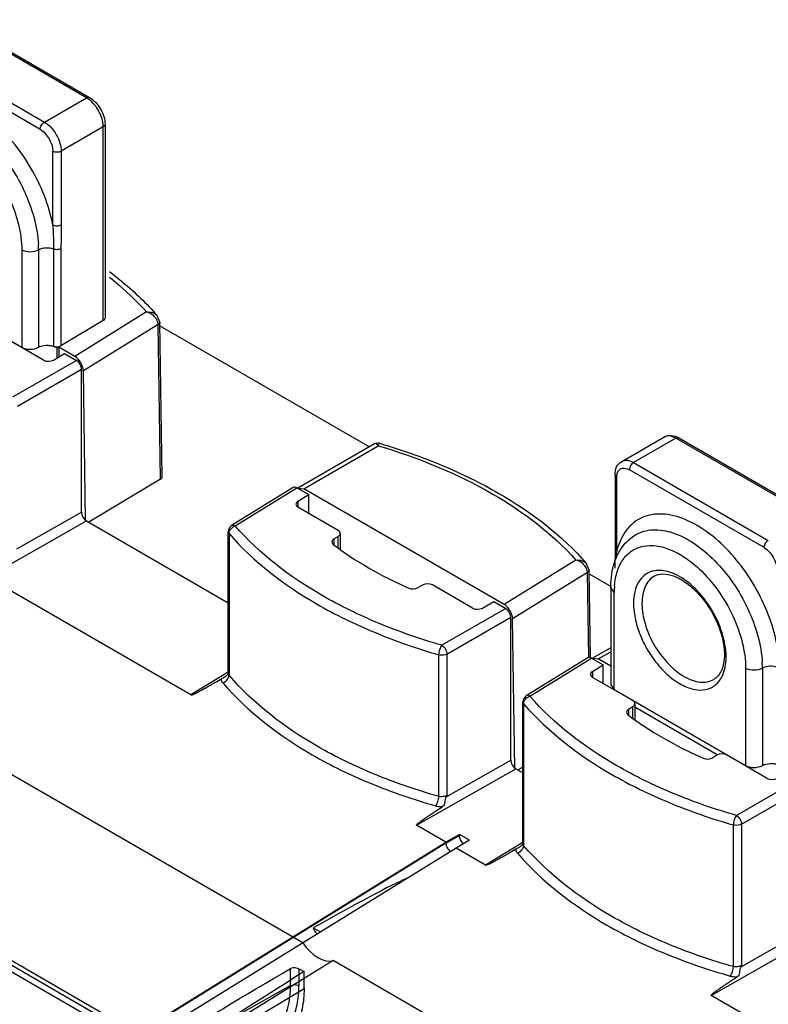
# Model space of a CAD drawing. Header units: millimetres. Extents: x 42 to 325, y 161 to 350.
# Tile 16 of 25: x 166 to 229, y 239 to 322. Entities that reach past the tile are written whole.
import ezdxf

# ---------------------------------------------------------------- set-up
doc = ezdxf.new("R2010")
doc.units = ezdxf.units.MM
doc.header["$LTSCALE"] = 33.284514
doc.layers.get('0').update_dxf_attribs({"linetype": 'CONTINUOUS'})

msp = doc.modelspace()

# ---------------------------------------------------------------- linework, layer by layer
at = {"color": 7}
for p, q in [((171.488, 315.085), (160.174, 321.617)), ((160.424, 321.641), (171.738, 315.11)), ((156.639, 319.575), (167.952, 313.044)), ((167.599, 312.431), (156.285, 318.963)), ((167.952, 313.044), (171.488, 315.085)), ((172.902, 312.635), (169.367, 310.594)), ((172.902, 296.385), (172.902, 312.635)), ((173.049, 312.839), (173.049, 296.594)), ((168.66, 304.426), (168.66, 310.594)), ((169.367, 310.594), (169.367, 304.426)), ((166.05, 302.306), (166.05, 294.141)), ((167.464, 302.306), (167.464, 294.141)), ((168.717, 302.381), (168.726, 294.213)), ((169.344, 302.419), (169.344, 294.259)), ((155.019, 300.509), (166.05, 294.141)), ((176.534, 297.103), (170.504, 293.374)), ((177.655, 296.258), (177.438, 296.795)), ((172.902, 296.385), (169.344, 294.259)), ((177.515, 296.047), (171.224, 292.156)), ((177.713, 283.064), (177.515, 296.047)), ((177.853, 283.267), (177.655, 296.255)), ((177.66, 295.945), (195.249, 285.79)), ((167.866, 293.062), (164.488, 295.013)), ((168.707, 293.067), (169.65, 293.611)), ((169.013, 294.061), (168.784, 294.193)), ((169.161, 294.15), (169.013, 294.061)), ((169.013, 293.243), (169.013, 294.061)), ((169.161, 294.15), (169.173, 293.336)), ((170.504, 293.374), (169.161, 294.15)), ((169.65, 293.611), (170.64, 293.039)), ((170.64, 293.039), (165.279, 289.944)), ((165.703, 289.21), (171.064, 292.305)), ((171.064, 280.303), (171.064, 292.305)), ((171.415, 279.633), (171.224, 292.156)), ((195.677, 286.037), (189.241, 282.321)), ((196.072, 286.085), (196.072, 286.085)), ((216.45, 284.566), (219.986, 286.607)), ((220.986, 286.508), (217.45, 284.467)), ((232.301, 279.975), (220.986, 286.508)), ((221.236, 286.533), (232.551, 280)), ((189.738, 282.27), (195.983, 285.875)), ((217.45, 284.467), (228.766, 277.934)), ((228.412, 277.321), (217.097, 283.854)), ((177.713, 283.064), (171.68, 279.457)), ((215.889, 283.446), (215.889, 277.246)), ((216.036, 277.042), (216.036, 283.242)), ((188.861, 282.37), (183.681, 279.167)), ((183.989, 279.142), (189.166, 282.343)), ((189.166, 282.343), (190.156, 281.772)), ((189.241, 282.321), (189.738, 282.27)), ((206.567, 272.554), (189.738, 282.27)), ((189.245, 281.209), (190.156, 281.772)), ((189.245, 281.209), (189.245, 280.715)), ((190.156, 280.194), (190.156, 281.772)), ((165.629, 277.219), (171.064, 280.303)), ((192.631, 278.765), (189.253, 280.715)), ((163.142, 274.832), (171.488, 279.568)), ((171.488, 279.568), (183.396, 272.693)), ((183.396, 266.773), (183.396, 278.657)), ((183.461, 278.5), (183.461, 266.609)), ((192.271, 278.052), (192.631, 278.266)), ((192.271, 278.052), (192.271, 277.588)), ((192.631, 277.303), (192.631, 278.266)), ((192.806, 278.517), (192.806, 277.181)), ((212.597, 276.283), (206.567, 272.554)), ((213.717, 275.438), (213.501, 275.975)), ((213.501, 275.975), (213.501, 275.975)), ((213.83, 268.054), (213.717, 275.434)), ((180.258, 264.951), (163.142, 274.832)), ((213.577, 275.226), (207.286, 271.336)), ((213.686, 268.106), (213.577, 275.226)), ((213.722, 275.125), (215.577, 274.054)), ((199.702, 274.184), (199.342, 273.969)), ((203.928, 272.242), (200.55, 274.192)), ((215.531, 273.975), (215.531, 265.813)), ((215.824, 273.566), (215.531, 273.975)), ((204.769, 272.246), (205.712, 272.791)), ((205.712, 272.791), (206.702, 272.219)), ((215.824, 265.404), (215.824, 273.566)), ((206.702, 272.219), (201.341, 269.124)), ((201.766, 268.389), (207.126, 271.484)), ((207.126, 259.483), (207.126, 271.484)), ((207.477, 258.813), (207.286, 271.336)), ((215.531, 268.923), (213.99, 268.033)), ((201.078, 256.438), (201.078, 268.329)), ((201.766, 268.389), (201.766, 256.529)), ((213.609, 268.082), (208.43, 264.879)), ((208.738, 264.854), (213.915, 268.055)), ((213.915, 268.055), (214.905, 267.483)), ((213.99, 268.033), (214.486, 267.981)), ((214.486, 267.981), (215.531, 268.584)), ((215.531, 267.378), (214.486, 267.981)), ((213.994, 266.92), (214.905, 267.483)), ((214.905, 265.905), (214.905, 267.483)), ((226.855, 267.198), (226.855, 259.036)), ((228.269, 267.198), (228.269, 259.036)), ((183.396, 266.859), (180.258, 264.951)), ((183.396, 266.775), (183.393, 266.742)), ((213.994, 266.92), (213.994, 266.426)), ((217.379, 264.476), (214.001, 266.426)), ((215.531, 265.813), (215.824, 265.404)), ((215.824, 265.404), (226.855, 259.036)), ((208.145, 252.485), (208.145, 264.368)), ((208.21, 264.212), (208.21, 252.32)), ((217.02, 263.763), (217.379, 263.978)), ((217.02, 263.763), (217.02, 263.299)), ((217.379, 263.014), (217.379, 263.978)), ((217.555, 264.229), (217.555, 262.893)), ((217.555, 263.945), (224.48, 259.947)), ((189.659, 244.131), (161.249, 260.534)), ((224.451, 259.895), (224.091, 259.681)), ((228.677, 257.954), (225.299, 259.904)), ((199.205, 254.012), (207.551, 258.748)), ((201.691, 256.399), (207.126, 259.483)), ((207.551, 258.748), (208.145, 258.405)), ((208.145, 258.878), (207.742, 258.637)), ((231.451, 257.931), (226.09, 254.836)), ((226.514, 254.101), (231.875, 257.196)), ((201.682, 252.582), (199.205, 254.012)), ((225.827, 242.149), (225.827, 254.041)), ((226.514, 254.101), (226.514, 242.241)), ((202.813, 253.247), (201.682, 252.582)), ((201.683, 252.501), (202.813, 253.154)), ((203.662, 252.757), (202.813, 253.247)), ((202.813, 253.247), (202.813, 253.154)), ((201.683, 252.501), (175.696, 236.45)), ((175.752, 236.566), (201.682, 252.582)), ((203.662, 252.757), (202.53, 252.092)), ((208.145, 252.571), (205.007, 250.663)), ((208.145, 252.486), (208.142, 252.453)), ((202.53, 252.092), (176.6, 236.076)), ((205.007, 250.663), (202.53, 252.092)), ((175.342, 235.84), (151.377, 249.676)), ((151.787, 250.402), (175.752, 236.566)), ((176.26, 235.854), (154.596, 248.362)), ((190.54, 245.399), (191.136, 245.055)), ((226.44, 242.11), (231.875, 245.194)), ((223.954, 239.724), (232.299, 244.459)), ((192.208, 242.66), (179.15, 234.594)), ((202.86, 236.51), (192.208, 242.66)), ((188.636, 240.553), (188.636, 241.999)), ((189.337, 241.967), (189.337, 240.549)), ((189.767, 240.301), (189.767, 241.76)), ((188.636, 240.553), (177.292, 234.228)), ((178.471, 233.547), (189.767, 240.301)), ((226.431, 238.294), (223.954, 239.724))]:
    msp.add_line(p, q, dxfattribs=at)
for points in [[(196.074, 286.085), (195.948, 286.105), (195.677, 286.037)], [(215.889, 277.245), (215.887, 276.894), (215.873, 275.925), (215.87, 275.595)], [(183.393, 266.742), (183.385, 266.716), (183.384, 266.712)], [(208.142, 252.453), (208.134, 252.427), (208.132, 252.423)]]:
    msp.add_lwpolyline(points, dxfattribs=at)
for centre, radius, start, end in [((170.488, 313.357), 1.996, 55.83003, 59.95077), ((170.906, 312.634), 1.997, 0.04979, 4.17039), ((158.758, 302.302), 8.706, 0.02528, 3.17819), ((195.326, 285.381), 0.822, 36.93807, 38.84553), ((197.29, 285.606), 1.335, 166.24677, 168.37069), ((183.996, 278.657), 0.6, 121.73156, 180.02034), ((184.246, 278.367), 0.817, 126.4929, 130.47823), ((261.11, 273.708), 45.198, 175.77029, 176.58374), ((221.849, 275.582), 5.993, 164.5695, 165.90467), ((220.204, 274.703), 4.569, 150.68273, 153.73459), ((219.139, 271.17), 4.308, 65.86408, 66.50362), ((222.838, 273.57), 7.014, 176.85312, 180.02492), ((222.365, 273.593), 6.541, 175.38508, 176.8328), ((216.669, 267.855), 8.471, 40.56399, 42.92387), ((216.194, 267.385), 9.126, 22.44809, 23.43368), ((219.311, 268.116), 5.911, 3.52386, 5.19364), ((219.75, 268.141), 5.472, 0.03145, 3.54755), ((219.563, 267.194), 8.706, 0.02528, 3.17819), ((208.745, 264.368), 0.6, 121.73156, 180.02034), ((208.995, 264.079), 0.817, 126.4929, 130.47823), ((182.625, 267.296), 21.961, 330.24978, 330.6424), ((207.374, 253.007), 21.961, 330.24978, 330.6424)]:
    msp.add_arc(centre, radius, start, end, dxfattribs=at)
for centre, major_axis, ratio, start_param, end_param in [((172.549, 296.589), (0.5, 0.008), 0.587329, -0.79443, -0.009036), ((168.29, 293.316), (0.6, 0.009), 0.587329, -2.365227, -0.811884), ((170.516, 292.565), (-0.513, 0.858), 0.567191, -2.36491, -0.794114), ((170.639, 292.549), (-0.3, 0.52), 0.577533, -2.356034, -0.785542), ((177.353, 283.265), (0.5, 0), 0.577342, -0.768085, 0.008733), ((189.166, 281.853), (-0.3, 0.52), 0.577181, 5.497948, 6.300635), ((189.677, 280.968), (0.6, 0.009), 0.587329, 2.364616, 3.917959), ((171.488, 280.058), (-0.3, 0.52), 0.577445, 0.785369, 2.356013), ((192.206, 278.511), (0.6, 0.009), 0.587329, -0.79443, 0.776366), ((192.696, 277.807), (0.6, 0.009), 0.587329, 2.347162, 3.785439), ((219.147, 289.956), (33.899, 0.522), 0.587329, -2.497746, -2.232707), ((198.918, 274.214), (0.6, 0.009), 0.587329, -2.232707, -0.79443), ((200.126, 273.939), (0.6, 0.009), 0.587329, 0.776366, 2.347162), ((204.353, 272.496), (0.6, 0.009), 0.587329, -2.365227, -0.811884), ((206.579, 271.744), (-0.513, 0.858), 0.567191, -2.36491, -0.794114), ((206.702, 271.729), (-0.3, 0.52), 0.577533, -2.356034, -0.785542), ((213.915, 267.565), (-0.3, 0.52), 0.577181, 5.497948, 6.300635), ((214.426, 266.68), (0.6, 0.009), 0.587329, 2.364616, 3.917959), ((217.444, 263.518), (0.6, 0.009), 0.587329, 2.347162, 3.785439), ((216.955, 264.223), (0.6, 0.009), 0.587329, -0.79443, 0.776366), ((243.896, 275.668), (33.899, 0.522), 0.587329, -2.497746, -2.232707), ((223.667, 259.926), (0.6, 0.009), 0.587329, -2.232707, -0.79443), ((224.875, 259.65), (0.6, 0.009), 0.587329, 0.776366, 2.347162), ((207.551, 259.238), (-0.3, 0.52), 0.577445, 0.785369, 2.356013), ((229.101, 258.207), (0.6, 0.009), 0.587329, -2.365227, -0.811884), ((186.384, 242.545), (12.162, 7.013), 0.030215, 0.139476, 1.204645), ((190.934, 245.355), (-1.499, 2.6), 0.577357, -4.57072, -3.282026), ((211.659, 258.156), (123.646, 73.859), 0.01461, -1.861164, -1.766808), ((211.659, 258.156), (119.403, 76.31), 0.014575, -1.861752, -1.764487), ((189.378, 244.394), (-1.499, 2.6), 0.577357, -3.945925, -3.741997)]:
    msp.add_ellipse(centre, major_axis=major_axis, ratio=ratio, start_param=start_param, end_param=end_param, dxfattribs=at)
for points, knots in [([(171.488, 315.085), (171.51, 315.097), (171.586, 315.135), (171.686, 315.14), (171.738, 315.11)], [0, 0, 0, 0, 0.29391, 1, 1, 1, 1]), ([(172.319, 314.293), (172.268, 314.366), (172.063, 314.633), (171.815, 314.869), (171.61, 315.009)], [0, 0, 0, 0, 0.263401, 1, 1, 1, 1]), ([(171.738, 315.11), (172.128, 314.885), (172.754, 314.183), (173.049, 313.289), (173.049, 312.839)], [0, 0, 0, 0, 0.500019, 1, 1, 1, 1]), ([(172.897, 312.779), (172.888, 312.905), (172.801, 313.444), (172.56, 313.952), (172.319, 314.293)], [0, 0, 0, 0, 0.233271, 1, 1, 1, 1]), ([(156.841, 313.519), (157.052, 313.641), (157.516, 313.836), (158.569, 314.001), (160.057, 313.737), (161.821, 312.813), (163.529, 311.362), (165.057, 309.492), (166.29, 307.344), (167.134, 305.086), (167.409, 303.533), (167.451, 302.785)], [0, 0, 0, 0, 0.042839, 0.087352, 0.186022, 0.302018, 0.434283, 0.577683, 0.724949, 0.868123, 1, 1, 1, 1]), ([(168.66, 304.426), (168.497, 305.251), (167.998, 306.911), (166.855, 309.26), (165.368, 311.402), (164.168, 312.643), (163.53, 313.184)], [0, 0, 0, 0, 0.244566, 0.500965, 0.756885, 1, 1, 1, 1]), ([(167.599, 312.431), (167.599, 312.552), (167.682, 312.792), (167.848, 312.983), (167.952, 313.044)], [0, 0, 0, 0, 0.500002, 1, 1, 1, 1]), ([(167.952, 313.044), (168.153, 312.928), (168.533, 312.608), (168.977, 312.002), (169.28, 311.315), (169.367, 310.826), (169.367, 310.594)], [0, 0, 0, 0, 0.237247, 0.499999, 0.762752, 1, 1, 1, 1]), ([(173.049, 312.839), (173.049, 312.82), (173.033, 312.734), (172.96, 312.669), (172.902, 312.635)], [0, 0, 0, 0, 0.220886, 1, 1, 1, 1]), ([(167.599, 312.431), (167.914, 312.249), (168.411, 311.675), (168.66, 310.958), (168.66, 310.594)], [0, 0, 0, 0, 0.499999, 1, 1, 1, 1]), ([(162.158, 310.639), (162.738, 310.098), (163.802, 308.862), (165.027, 306.766), (165.831, 304.551), (166.05, 303.029), (166.05, 302.306)], [0, 0, 0, 0, 0.253127, 0.515477, 0.769626, 1, 1, 1, 1]), ([(169.367, 310.594), (169.262, 310.534), (169.013, 310.486), (168.765, 310.534), (168.66, 310.594)], [0, 0, 0, 0, 0.499999, 1, 1, 1, 1]), ([(168.66, 304.426), (168.765, 304.365), (169.013, 304.317), (169.262, 304.365), (169.367, 304.426)], [0, 0, 0, 0, 0.500001, 1, 1, 1, 1]), ([(168.66, 304.426), (168.671, 304.253), (168.708, 303.572), (168.717, 302.89), (168.717, 302.381)], [0, 0, 0, 0, 0.253343, 1, 1, 1, 1]), ([(169.367, 304.426), (169.367, 303.923), (169.35, 303.254), (169.344, 302.585), (169.344, 302.419)], [0, 0, 0, 0, 0.751357, 1, 1, 1, 1]), ([(167.464, 302.306), (167.254, 302.185), (166.757, 302.089), (166.26, 302.185), (166.05, 302.306)], [0, 0, 0, 0, 0.499999, 1, 1, 1, 1]), ([(168.717, 302.381), (168.513, 302.458), (168.077, 302.511), (167.645, 302.41), (167.464, 302.306)], [0, 0, 0, 0, 0.511908, 1, 1, 1, 1]), ([(169.344, 302.419), (169.255, 302.368), (169.04, 302.317), (168.822, 302.342), (168.717, 302.381)], [0, 0, 0, 0, 0.478296, 1, 1, 1, 1]), ([(173.415, 300.491), (173.792, 300.208), (175.224, 299.079), (176.549, 297.812), (177.438, 296.795)], [0, 0, 0, 0, 0.259115, 1, 1, 1, 1]), ([(173.417, 300.026), (173.705, 299.797), (174.804, 298.889), (175.831, 297.892), (176.534, 297.103)], [0, 0, 0, 0, 0.258179, 1, 1, 1, 1]), ([(176.535, 297.103), (176.705, 297.117), (177.04, 297.089), (177.335, 296.912), (177.438, 296.795)], [0, 0, 0, 0, 0.523437, 1, 1, 1, 1]), ([(177.21, 296.705), (177.164, 296.753), (176.968, 296.93), (176.725, 297.056), (176.535, 297.103)], [0, 0, 0, 0, 0.25403, 1, 1, 1, 1]), ([(177.504, 296.159), (177.495, 296.207), (177.441, 296.409), (177.32, 296.59), (177.21, 296.705)], [0, 0, 0, 0, 0.235487, 1, 1, 1, 1]), ([(177.654, 296.255), (177.655, 296.235), (177.641, 296.148), (177.571, 296.082), (177.515, 296.047)], [0, 0, 0, 0, 0.226762, 1, 1, 1, 1]), ([(167.464, 294.141), (167.646, 294.246), (167.978, 294.321), (168.409, 294.303), (168.629, 294.256), (168.73, 294.217)], [0, 0, 0, 0, 0.485976, 0.750428, 1, 1, 1, 1]), ([(166.05, 294.141), (166.26, 294.02), (166.757, 293.924), (167.254, 294.02), (167.464, 294.141)], [0, 0, 0, 0, 0.5, 1, 1, 1, 1]), ([(168.784, 294.193), (168.799, 294.188), (168.863, 294.171), (168.93, 294.169), (168.981, 294.169)], [0, 0, 0, 0, 0.235453, 1, 1, 1, 1]), ([(168.981, 294.169), (169.014, 294.17), (169.139, 294.177), (169.265, 294.212), (169.344, 294.259)], [0, 0, 0, 0, 0.267841, 1, 1, 1, 1]), ([(195.966, 285.897), (195.942, 285.927), (195.894, 285.978), (195.804, 286.046), (195.715, 286.059), (195.677, 286.037)], [0, 0, 0, 0, 0.337799, 0.611647, 1, 1, 1, 1]), ([(196.073, 286.085), (196.056, 286.09), (196.016, 286.012), (196.004, 285.966), (195.994, 285.923)], [0, 0, 0, 0, 0.28535, 1, 1, 1, 1]), ([(196.072, 286.085), (197.873, 285.562), (201.321, 284.362), (207.425, 281.387), (211.428, 278.345), (213.501, 275.975)], [0, 0, 0, 0, 0.276228, 0.53612, 1, 1, 1, 1]), ([(219.986, 286.607), (220.169, 286.713), (220.624, 286.801), (221.044, 286.643), (221.236, 286.533)], [0, 0, 0, 0, 0.488463, 1, 1, 1, 1]), ([(220.986, 286.508), (220.82, 286.603), (220.49, 286.741), (220.121, 286.685), (219.986, 286.607)], [0, 0, 0, 0, 0.550822, 1, 1, 1, 1]), ([(221.236, 286.533), (221.219, 286.542), (221.136, 286.572), (221.044, 286.542), (220.986, 286.508)], [0, 0, 0, 0, 0.220888, 1, 1, 1, 1]), ([(195.983, 285.875), (199.308, 284.892), (205.349, 282.47), (210.607, 278.51), (212.597, 276.283)], [0, 0, 0, 0, 0.537248, 1, 1, 1, 1]), ([(215.889, 283.446), (215.889, 283.667), (215.963, 284.11), (216.267, 284.46), (216.45, 284.566)], [0, 0, 0, 0, 0.511529, 1, 1, 1, 1]), ([(216.45, 284.566), (216.585, 284.644), (216.954, 284.7), (217.285, 284.562), (217.45, 284.467)], [0, 0, 0, 0, 0.449178, 1, 1, 1, 1]), ([(217.45, 284.467), (217.345, 284.406), (217.179, 284.215), (217.097, 283.976), (217.097, 283.854)], [0, 0, 0, 0, 0.499998, 1, 1, 1, 1]), ([(216.044, 283.388), (216.057, 283.502), (216.111, 283.714), (216.262, 283.88), (216.347, 283.929)], [0, 0, 0, 0, 0.540571, 1, 1, 1, 1]), ([(216.347, 283.929), (216.448, 283.987), (216.725, 284.029), (216.973, 283.926), (217.097, 283.854)], [0, 0, 0, 0, 0.449211, 1, 1, 1, 1]), ([(216.036, 283.242), (216.014, 283.255), (215.944, 283.302), (215.889, 283.386), (215.889, 283.446)], [0, 0, 0, 0, 0.293913, 1, 1, 1, 1]), ([(224.33, 278.08), (223.71, 278.605), (222.46, 279.474), (220.456, 280.202), (218.833, 280.15), (217.771, 279.679), (217.332, 279.327), (217.137, 279.128)], [0, 0, 0, 0, 0.305581, 0.56752, 0.790599, 0.895115, 1, 1, 1, 1]), ([(183.461, 278.5), (183.451, 278.512), (183.416, 278.557), (183.396, 278.615), (183.396, 278.657)], [0, 0, 0, 0, 0.270566, 1, 1, 1, 1]), ([(183.461, 278.5), (183.461, 278.543), (183.489, 278.73), (183.606, 278.896), (183.715, 278.989)], [0, 0, 0, 0, 0.229027, 1, 1, 1, 1]), ([(183.989, 279.142), (183.937, 279.171), (183.835, 279.211), (183.721, 279.192), (183.681, 279.167)], [0, 0, 0, 0, 0.551581, 1, 1, 1, 1]), ([(201.341, 269.124), (199.537, 269.643), (196.085, 270.833), (190.01, 273.78), (186.032, 276.793), (183.989, 279.142)], [0, 0, 0, 0, 0.278128, 0.538914, 1, 1, 1, 1]), ([(217.137, 279.128), (217.014, 279.003), (216.532, 278.431), (216.223, 277.726), (216.072, 277.177)], [0, 0, 0, 0, 0.235082, 1, 1, 1, 1]), ([(217.646, 278.411), (217.857, 278.533), (218.321, 278.728), (219.374, 278.893), (220.862, 278.629), (222.626, 277.705), (224.334, 276.254), (225.862, 274.384), (227.095, 272.236), (227.939, 269.978), (228.214, 268.425), (228.256, 267.677)], [0, 0, 0, 0, 0.042839, 0.087352, 0.186022, 0.302018, 0.434283, 0.577683, 0.724949, 0.868123, 1, 1, 1, 1]), ([(183.461, 278.5), (185.535, 276.115), (189.573, 273.057), (195.742, 270.065), (199.245, 268.856), (201.078, 268.329)], [0, 0, 0, 0, 0.461075, 0.721865, 1, 1, 1, 1]), ([(216.22, 276.94), (216.391, 277.243), (216.801, 277.808), (217.351, 278.241), (217.646, 278.411)], [0, 0, 0, 0, 0.504837, 1, 1, 1, 1]), ([(229.471, 269.285), (229.31, 270.113), (228.812, 271.78), (227.668, 274.14), (226.176, 276.292), (224.97, 277.538), (224.33, 278.08)], [0, 0, 0, 0, 0.244419, 0.500835, 0.75684, 1, 1, 1, 1]), ([(228.412, 277.321), (228.412, 277.443), (228.495, 277.682), (228.661, 277.873), (228.766, 277.934)], [0, 0, 0, 0, 0.500002, 1, 1, 1, 1]), ([(215.846, 274.119), (215.88, 274.541), (216.022, 275.332), (216.519, 276.372), (217.286, 277.124), (218.276, 277.513), (219.402, 277.52), (220.599, 277.173), (221.819, 276.502), (222.581, 275.887), (222.956, 275.538)], [0, 0, 0, 0, 0.131424, 0.247387, 0.35297, 0.457259, 0.569774, 0.696891, 0.840726, 1, 1, 1, 1]), ([(215.889, 277.245), (215.89, 277.225), (215.908, 277.14), (215.979, 277.075), (216.036, 277.042)], [0, 0, 0, 0, 0.228903, 1, 1, 1, 1]), ([(228.412, 277.321), (228.727, 277.14), (229.223, 276.567), (229.471, 275.851), (229.471, 275.488)], [0, 0, 0, 0, 0.499999, 1, 1, 1, 1]), ([(212.597, 276.283), (212.768, 276.297), (213.102, 276.269), (213.398, 276.092), (213.501, 275.975)], [0, 0, 0, 0, 0.523445, 1, 1, 1, 1]), ([(213.272, 275.885), (213.226, 275.933), (213.031, 276.11), (212.788, 276.236), (212.597, 276.283)], [0, 0, 0, 0, 0.254035, 1, 1, 1, 1]), ([(215.659, 275.367), (215.683, 275.487), (215.787, 275.953), (215.95, 276.406), (216.107, 276.724)], [0, 0, 0, 0, 0.257289, 1, 1, 1, 1]), ([(213.566, 275.339), (213.558, 275.387), (213.504, 275.589), (213.382, 275.769), (213.272, 275.885)], [0, 0, 0, 0, 0.235487, 1, 1, 1, 1]), ([(213.717, 275.434), (213.718, 275.415), (213.704, 275.328), (213.634, 275.261), (213.577, 275.226)], [0, 0, 0, 0, 0.226762, 1, 1, 1, 1]), ([(215.531, 273.975), (215.531, 274.094), (215.541, 274.561), (215.593, 275.026), (215.659, 275.367)], [0, 0, 0, 0, 0.256827, 1, 1, 1, 1]), ([(219.022, 275.335), (218.784, 275.269), (218.319, 275.036), (217.804, 274.412), (217.501, 273.581), (217.444, 272.962), (217.444, 272.634)], [0, 0, 0, 0, 0.220785, 0.449921, 0.706823, 1, 1, 1, 1]), ([(219.972, 275.381), (219.889, 275.393), (219.573, 275.426), (219.248, 275.397), (219.022, 275.335)], [0, 0, 0, 0, 0.263513, 1, 1, 1, 1]), ([(220.857, 275.121), (220.783, 275.153), (220.497, 275.267), (220.197, 275.349), (219.972, 275.381)], [0, 0, 0, 0, 0.26299, 1, 1, 1, 1]), ([(222.956, 275.538), (223.538, 274.996), (224.603, 273.76), (225.83, 271.662), (226.635, 269.445), (226.855, 267.922), (226.855, 267.198)], [0, 0, 0, 0, 0.253073, 0.515427, 0.769606, 1, 1, 1, 1]), ([(219.186, 274.923), (219.021, 274.828), (218.713, 274.568), (218.384, 274.031), (218.189, 273.369), (218.151, 272.888), (218.151, 272.634)], [0, 0, 0, 0, 0.217786, 0.450916, 0.7103, 1, 1, 1, 1]), ([(219.186, 274.923), (219.396, 275.044), (219.957, 275.178), (220.891, 274.971), (221.901, 274.405), (222.9, 273.507), (223.793, 272.354), (224.497, 271.044), (224.953, 269.694), (225.076, 268.779), (225.076, 268.348)], [0, 0, 0, 0, 0.07343, 0.166372, 0.283604, 0.420924, 0.570526, 0.723167, 0.869277, 1, 1, 1, 1]), ([(222.872, 273.624), (222.721, 273.787), (222.136, 274.366), (221.45, 274.855), (220.901, 275.101)], [0, 0, 0, 0, 0.269857, 1, 1, 1, 1]), ([(224.568, 271.014), (224.291, 271.653), (223.826, 272.464), (223.253, 273.19), (223.104, 273.364)], [0, 0, 0, 0, 0.752823, 1, 1, 1, 1]), ([(217.444, 272.634), (217.444, 272.593), (217.446, 272.423), (217.456, 272.254), (217.467, 272.127)], [0, 0, 0, 0, 0.245137, 1, 1, 1, 1]), ([(217.467, 272.127), (217.512, 271.639), (217.724, 270.636), (218.318, 269.194), (219.157, 267.847), (220.172, 266.707), (221.285, 265.863), (222.416, 265.383), (223.502, 265.323), (224.121, 265.619), (224.358, 265.82)], [0, 0, 0, 0, 0.136282, 0.283111, 0.432458, 0.57588, 0.706, 0.818311, 0.913521, 1, 1, 1, 1]), ([(218.151, 272.634), (218.151, 272.596), (218.153, 272.443), (218.162, 272.289), (218.172, 272.173)], [0, 0, 0, 0, 0.245137, 1, 1, 1, 1]), ([(218.172, 272.173), (218.223, 271.617), (218.499, 270.475), (219.272, 268.888), (220.335, 267.506), (221.222, 266.779), (221.686, 266.51)], [0, 0, 0, 0, 0.243747, 0.50651, 0.765775, 1, 1, 1, 1]), ([(225.198, 268.651), (225.182, 268.831), (225.078, 269.59), (224.852, 270.33), (224.629, 270.87)], [0, 0, 0, 0, 0.236494, 1, 1, 1, 1]), ([(201.341, 269.124), (201.252, 269.02), (201.134, 268.752), (201.076, 268.469), (201.078, 268.321)], [0, 0, 0, 0, 0.482307, 1, 1, 1, 1]), ([(201.341, 269.124), (201.466, 269.05), (201.662, 268.819), (201.763, 268.534), (201.766, 268.389)], [0, 0, 0, 0, 0.500002, 1, 1, 1, 1]), ([(201.766, 268.389), (201.718, 268.363), (201.5, 268.278), (201.25, 268.279), (201.078, 268.329)], [0, 0, 0, 0, 0.2329, 1, 1, 1, 1]), ([(225.076, 268.348), (225.076, 268.102), (225.04, 267.645), (224.863, 267.033), (224.581, 266.561), (224.321, 266.341), (224.186, 266.263)], [0, 0, 0, 0, 0.31137, 0.57769, 0.802775, 1, 1, 1, 1]), ([(224.615, 266.085), (224.717, 266.211), (225.106, 266.828), (225.222, 267.581), (225.222, 268.144)], [0, 0, 0, 0, 0.223087, 1, 1, 1, 1]), ([(228.269, 267.198), (228.059, 267.077), (227.562, 266.981), (227.065, 267.077), (226.855, 267.198)], [0, 0, 0, 0, 0.499999, 1, 1, 1, 1]), ([(229.527, 267.271), (229.322, 267.35), (228.885, 267.403), (228.451, 267.303), (228.269, 267.198)], [0, 0, 0, 0, 0.511473, 1, 1, 1, 1]), ([(180.258, 264.951), (180.29, 264.945), (180.354, 264.967), (180.467, 265.012), (180.604, 265.077), (180.763, 265.157), (180.971, 265.266), (181.227, 265.405), (181.531, 265.574), (181.833, 265.745), (182.231, 265.974), (182.53, 266.147), (182.728, 266.263)], [0, 0, 0, 0, 0.034775, 0.067904, 0.132387, 0.195836, 0.258738, 0.383576, 0.507616, 0.631137, 0.75428, 1, 1, 1, 1]), ([(182.728, 266.264), (182.757, 266.283), (182.893, 266.362), (183.036, 266.428), (183.14, 266.491)], [0, 0, 0, 0, 0.222122, 1, 1, 1, 1]), ([(182.823, 266.23), (182.82, 266.236), (182.792, 266.259), (182.755, 266.263), (182.728, 266.263)], [0, 0, 0, 0, 0.2037, 1, 1, 1, 1]), ([(182.941, 265.971), (182.924, 265.991), (182.892, 266.03), (182.863, 266.085), (182.842, 266.129), (182.828, 266.161), (182.824, 266.196), (182.829, 266.22), (182.823, 266.23)], [0, 0, 0, 0, 0.26566, 0.518455, 0.642721, 0.764489, 0.882667, 1, 1, 1, 1]), ([(182.941, 265.971), (182.991, 265.987), (183.192, 266.081), (183.358, 266.259), (183.42, 266.416)], [0, 0, 0, 0, 0.237818, 1, 1, 1, 1]), ([(183.14, 266.491), (183.164, 266.506), (183.256, 266.566), (183.337, 266.645), (183.384, 266.712)], [0, 0, 0, 0, 0.257192, 1, 1, 1, 1]), ([(183.461, 266.609), (183.451, 266.621), (183.416, 266.669), (183.399, 266.73), (183.399, 266.773)], [0, 0, 0, 0, 0.266907, 1, 1, 1, 1]), ([(183.42, 266.416), (183.426, 266.433), (183.448, 266.495), (183.461, 266.561), (183.461, 266.609)], [0, 0, 0, 0, 0.271558, 1, 1, 1, 1]), ([(201.078, 256.438), (199.246, 256.955), (195.741, 258.151), (189.565, 261.134), (185.529, 264.21), (183.461, 266.609)], [0, 0, 0, 0, 0.277642, 0.538199, 1, 1, 1, 1]), ([(221.686, 266.51), (221.906, 266.384), (222.342, 266.176), (223.013, 266.014), (223.643, 266.03), (224.021, 266.168), (224.186, 266.263)], [0, 0, 0, 0, 0.289699, 0.549083, 0.782213, 1, 1, 1, 1]), ([(182.941, 265.971), (185.039, 263.537), (189.136, 260.415), (195.405, 257.387), (198.962, 256.173), (200.822, 255.648)], [0, 0, 0, 0, 0.461761, 0.722333, 1, 1, 1, 1]), ([(208.21, 264.212), (208.21, 264.255), (208.238, 264.441), (208.355, 264.607), (208.464, 264.701)], [0, 0, 0, 0, 0.229027, 1, 1, 1, 1]), ([(208.738, 264.854), (208.686, 264.883), (208.584, 264.923), (208.47, 264.904), (208.43, 264.879)], [0, 0, 0, 0, 0.551581, 1, 1, 1, 1]), ([(226.09, 254.836), (224.285, 255.354), (220.834, 256.545), (214.758, 259.492), (210.781, 262.505), (208.738, 264.854)], [0, 0, 0, 0, 0.278128, 0.538914, 1, 1, 1, 1]), ([(208.21, 264.212), (208.2, 264.223), (208.165, 264.269), (208.145, 264.326), (208.145, 264.368)], [0, 0, 0, 0, 0.270566, 1, 1, 1, 1]), ([(208.21, 264.212), (210.284, 261.827), (214.322, 258.768), (220.491, 255.776), (223.994, 254.568), (225.827, 254.041)], [0, 0, 0, 0, 0.461075, 0.721865, 1, 1, 1, 1]), ([(226.855, 259.036), (227.065, 258.915), (227.562, 258.819), (228.059, 258.915), (228.269, 259.036)], [0, 0, 0, 0, 0.500001, 1, 1, 1, 1]), ([(228.269, 259.036), (228.452, 259.141), (228.785, 259.216), (229.219, 259.198), (229.439, 259.149), (229.54, 259.11)], [0, 0, 0, 0, 0.486293, 0.750749, 1, 1, 1, 1]), ([(200.822, 255.648), (200.908, 255.752), (201.023, 256.015), (201.08, 256.293), (201.078, 256.438)], [0, 0, 0, 0, 0.483169, 1, 1, 1, 1]), ([(201.766, 256.529), (201.668, 256.468), (201.435, 256.399), (201.194, 256.406), (201.078, 256.438)], [0, 0, 0, 0, 0.48979, 1, 1, 1, 1]), ([(201.691, 256.399), (201.613, 256.261), (201.605, 256.02), (201.551, 255.726), (201.454, 255.618), (201.399, 255.582)], [0, 0, 0, 0, 0.536796, 0.780294, 1, 1, 1, 1]), ([(199.205, 254.012), (199.195, 254.031), (199.238, 254.081), (199.287, 254.126), (199.351, 254.18), (199.436, 254.248), (199.548, 254.332), (199.684, 254.431), (199.823, 254.529), (200.009, 254.659), (200.245, 254.821), (200.531, 255.012), (200.915, 255.267), (201.205, 255.456), (201.399, 255.582)], [0, 0, 0, 0, 0.024198, 0.053195, 0.083139, 0.113549, 0.175159, 0.237411, 0.300071, 0.363019, 0.489527, 0.616613, 0.744113, 1, 1, 1, 1]), ([(200.822, 255.648), (200.867, 255.635), (201.056, 255.59), (201.252, 255.577), (201.399, 255.582)], [0, 0, 0, 0, 0.242056, 1, 1, 1, 1]), ([(226.09, 254.836), (226.001, 254.731), (225.882, 254.463), (225.825, 254.18), (225.827, 254.033)], [0, 0, 0, 0, 0.482307, 1, 1, 1, 1]), ([(226.09, 254.836), (226.215, 254.761), (226.411, 254.531), (226.512, 254.246), (226.514, 254.101)], [0, 0, 0, 0, 0.500002, 1, 1, 1, 1]), ([(226.514, 254.101), (226.467, 254.074), (226.248, 253.99), (225.998, 253.991), (225.827, 254.041)], [0, 0, 0, 0, 0.2329, 1, 1, 1, 1]), ([(202.87, 252.875), (202.861, 252.899), (202.83, 252.989), (202.813, 253.084), (202.813, 253.154)], [0, 0, 0, 0, 0.26693, 1, 1, 1, 1]), ([(201.683, 252.501), (201.685, 252.367), (201.777, 252.097), (201.957, 251.879), (202.07, 251.799)], [0, 0, 0, 0, 0.492221, 1, 1, 1, 1]), ([(203.175, 252.46), (203.143, 252.485), (203.014, 252.6), (202.918, 252.752), (202.87, 252.875)], [0, 0, 0, 0, 0.236814, 1, 1, 1, 1]), ([(207.477, 251.975), (207.506, 251.995), (207.642, 252.074), (207.785, 252.14), (207.889, 252.203)], [0, 0, 0, 0, 0.222117, 1, 1, 1, 1]), ([(207.689, 251.683), (207.74, 251.699), (207.94, 251.793), (208.107, 251.971), (208.169, 252.128)], [0, 0, 0, 0, 0.237818, 1, 1, 1, 1]), ([(207.889, 252.203), (207.913, 252.218), (208.005, 252.278), (208.086, 252.357), (208.132, 252.423)], [0, 0, 0, 0, 0.257192, 1, 1, 1, 1]), ([(208.21, 252.32), (208.2, 252.332), (208.165, 252.38), (208.148, 252.441), (208.148, 252.485)], [0, 0, 0, 0, 0.266907, 1, 1, 1, 1]), ([(208.169, 252.128), (208.175, 252.144), (208.197, 252.206), (208.21, 252.272), (208.21, 252.32)], [0, 0, 0, 0, 0.271558, 1, 1, 1, 1]), ([(225.827, 242.149), (223.994, 242.666), (220.49, 243.862), (214.314, 246.846), (210.277, 249.921), (208.21, 252.32)], [0, 0, 0, 0, 0.277642, 0.538199, 1, 1, 1, 1]), ([(205.007, 250.663), (205.039, 250.657), (205.103, 250.679), (205.216, 250.724), (205.353, 250.789), (205.512, 250.868), (205.72, 250.977), (205.976, 251.116), (206.28, 251.286), (206.581, 251.456), (206.98, 251.686), (207.279, 251.858), (207.477, 251.975)], [0, 0, 0, 0, 0.034775, 0.067904, 0.132387, 0.195836, 0.258737, 0.383576, 0.507616, 0.631136, 0.75428, 1, 1, 1, 1]), ([(207.572, 251.942), (207.568, 251.948), (207.541, 251.971), (207.504, 251.974), (207.477, 251.975)], [0, 0, 0, 0, 0.203702, 1, 1, 1, 1]), ([(207.689, 251.683), (207.673, 251.702), (207.641, 251.742), (207.612, 251.797), (207.591, 251.84), (207.576, 251.873), (207.573, 251.907), (207.578, 251.932), (207.572, 251.942)], [0, 0, 0, 0, 0.26566, 0.518455, 0.642721, 0.764489, 0.882667, 1, 1, 1, 1]), ([(207.69, 251.683), (209.788, 249.248), (213.885, 246.127), (220.153, 243.099), (223.711, 241.885), (225.571, 241.36)], [0, 0, 0, 0, 0.461761, 0.722333, 1, 1, 1, 1]), ([(190.54, 245.399), (190.555, 245.348), (190.63, 245.156), (190.762, 244.983), (190.887, 244.894)], [0, 0, 0, 0, 0.254448, 1, 1, 1, 1]), ([(226.514, 242.241), (226.417, 242.179), (226.184, 242.111), (225.943, 242.118), (225.827, 242.149)], [0, 0, 0, 0, 0.48979, 1, 1, 1, 1]), ([(188.636, 241.999), (188.702, 242.039), (188.866, 242.083), (189.11, 242.065), (189.268, 242.008), (189.337, 241.967)], [0, 0, 0, 0, 0.320061, 0.671913, 1, 1, 1, 1]), ([(225.57, 241.359), (225.657, 241.463), (225.772, 241.726), (225.828, 242.005), (225.827, 242.149)], [0, 0, 0, 0, 0.483169, 1, 1, 1, 1]), ([(226.44, 242.11), (226.361, 241.973), (226.354, 241.732), (226.299, 241.438), (226.203, 241.329), (226.148, 241.294)], [0, 0, 0, 0, 0.536796, 0.780294, 1, 1, 1, 1]), ([(185.273, 235.802), (185.756, 235.842), (186.725, 236.118), (187.857, 237.193), (188.515, 238.747), (188.636, 239.924), (188.636, 240.553)], [0, 0, 0, 0, 0.226734, 0.453099, 0.706157, 1, 1, 1, 1]), ([(185.795, 235.546), (186.206, 235.58), (187.017, 235.777), (188.055, 236.508), (188.806, 237.605), (189.25, 238.992), (189.337, 240.011), (189.337, 240.549)], [0, 0, 0, 0, 0.182793, 0.361114, 0.550228, 0.76143, 1, 1, 1, 1]), ([(188.636, 240.553), (188.705, 240.591), (188.868, 240.638), (189.112, 240.636), (189.271, 240.587), (189.337, 240.549)], [0, 0, 0, 0, 0.32813, 0.685411, 1, 1, 1, 1]), ([(223.954, 239.724), (223.943, 239.743), (223.987, 239.792), (224.036, 239.838), (224.1, 239.891), (224.185, 239.959), (224.297, 240.044), (224.433, 240.143), (224.571, 240.241), (224.758, 240.371), (224.994, 240.532), (225.28, 240.724), (225.664, 240.979), (225.954, 241.168), (226.148, 241.294)], [0, 0, 0, 0, 0.024198, 0.053195, 0.083139, 0.113549, 0.175159, 0.237411, 0.300071, 0.363019, 0.489527, 0.616613, 0.744113, 1, 1, 1, 1]), ([(225.57, 241.359), (225.616, 241.346), (225.805, 241.302), (226.001, 241.288), (226.148, 241.294)], [0, 0, 0, 0, 0.242056, 1, 1, 1, 1]), ([(189.767, 240.301), (189.767, 239.729), (189.675, 238.646), (189.202, 237.172), (188.403, 236.007), (187.298, 235.233), (186.435, 235.026), (185.998, 234.991)], [0, 0, 0, 0, 0.238583, 0.449744, 0.638801, 0.817111, 1, 1, 1, 1])]:
    msp.add_open_spline(points, degree=3, knots=knots, dxfattribs=at)
for points in [[(177.515, 296.047), (177.514, 296.084), (177.51, 296.122), (177.504, 296.159)], [(216.036, 283.242), (216.036, 283.291), (216.039, 283.34), (216.044, 283.388)], [(183.76, 279.025), (183.829, 279.076), (183.907, 279.117), (183.989, 279.142)], [(213.577, 275.226), (213.576, 275.264), (213.573, 275.301), (213.566, 275.339)], [(224.358, 265.82), (224.452, 265.9), (224.538, 265.989), (224.615, 266.085)], [(208.509, 264.736), (208.578, 264.787), (208.656, 264.829), (208.738, 264.854)]]:
    msp.add_open_spline(points, degree=3, dxfattribs=at)

doc.saveas('drawing.dxf')
